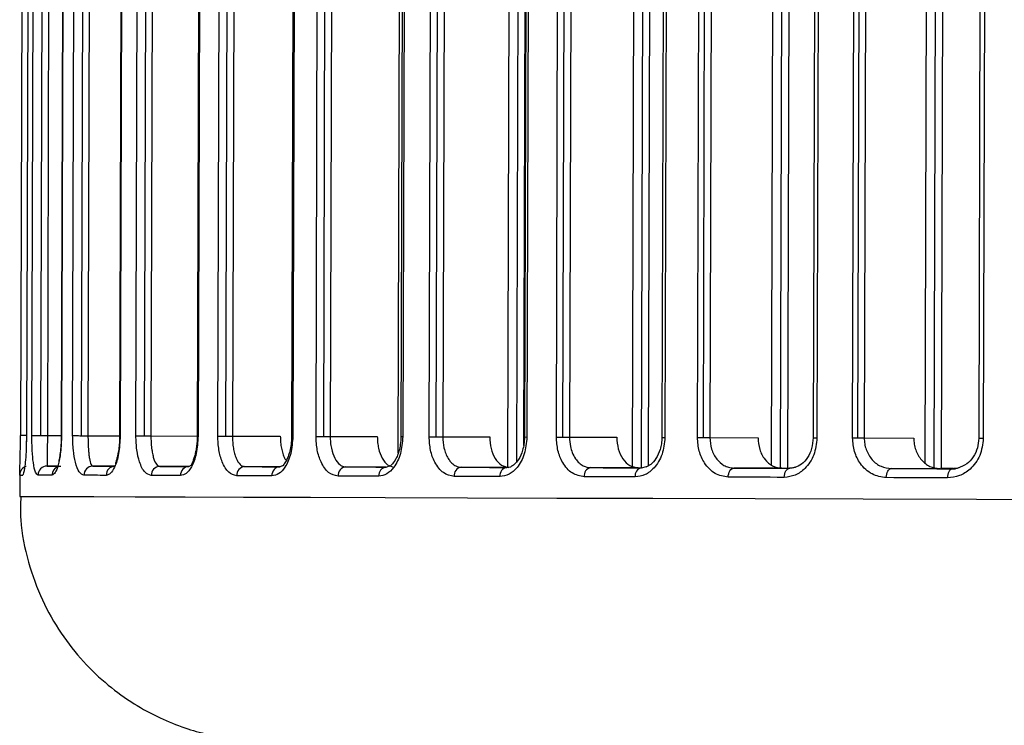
# Model space of a CAD drawing. Header units: millimetres. Extents: x -262 to 35, y 69 to 330.
# Tile 2 of 25: x -258 to -226, y 113 to 136. Entities that reach past the tile are written whole.
import ezdxf

# ---------------------------------------------------------------- set-up
doc = ezdxf.new("R2010")
doc.units = ezdxf.units.MM

msp = doc.modelspace()

# ---------------------------------------------------------------- linework, layer by layer
at = {"color": 7, "linetype": 'Continuous', "lineweight": 25}
for p, q in [((-241.858, 120.988), (-241.75, 158.446)), ((-241.564, 121.178), (-241.458, 158.259)), ((-237.475, 120.971), (-237.368, 158.067)), ((-245.458, 121.447), (-245.353, 158.053)), ((-237.768, 121.024), (-237.662, 158.024)), ((-237.144, 158.003), (-237.25, 121.034)), ((-248.156, 122.002), (-248.054, 157.517)), ((-247.903, 122.001), (-247.8, 157.517)), ((-247.588, 157.516), (-247.69, 122.001)), ((-245.267, 157.509), (-245.369, 121.994)), ((-245.206, 157.509), (-245.308, 121.994)), ((-244.442, 121.991), (-244.34, 157.466)), ((-244.207, 121.99), (-244.105, 157.465)), ((-243.893, 157.465), (-243.995, 121.99)), ((-241.235, 157.731), (-241.339, 121.707)), ((-241.21, 157.457), (-241.312, 121.982)), ((-241.13, 157.456), (-241.233, 121.981)), ((-251.38, 122.012), (-251.278, 157.245)), ((-251.111, 122.011), (-251.01, 157.245)), ((-250.797, 157.244), (-250.899, 122.01)), ((-248.857, 157.238), (-248.959, 122.004)), ((-248.814, 157.238), (-248.916, 122.004)), ((-233.203, 121.064), (-233.098, 157.244)), ((-232.91, 120.968), (-232.805, 157.353)), ((-232.577, 157.352), (-232.682, 120.957)), ((-240.265, 121.979), (-240.164, 157.075)), ((-240.049, 121.978), (-239.948, 157.075)), ((-239.736, 157.074), (-239.837, 121.977)), ((-236.702, 157.065), (-236.803, 121.968)), ((-236.6, 157.065), (-236.701, 121.968)), ((-254.068, 122.02), (-253.968, 156.763)), ((-253.787, 122.019), (-253.687, 156.762)), ((-253.474, 156.761), (-253.574, 122.018)), ((-251.954, 156.756), (-252.054, 122.014)), ((-251.926, 156.756), (-252.026, 122.014)), ((-256.145, 122.026), (-256.047, 156.21)), ((-255.854, 122.025), (-255.755, 156.21)), ((-255.543, 156.209), (-255.642, 122.025)), ((-254.504, 156.206), (-254.602, 122.021)), ((-254.488, 156.206), (-254.586, 122.021)), ((-235.632, 121.965), (-235.533, 156.361)), ((-235.439, 121.964), (-235.34, 156.36)), ((-235.128, 156.36), (-235.227, 121.964)), ((-231.739, 156.35), (-231.838, 121.954)), ((-231.613, 156.349), (-231.712, 121.954)), ((-228.158, 121.137), (-228.057, 156.212)), ((-227.865, 120.986), (-227.763, 156.358)), ((-227.531, 156.395), (-227.633, 120.942)), ((-257.484, 122.03), (-257.387, 155.728)), ((-257.186, 122.03), (-257.089, 155.727)), ((-256.877, 155.727), (-256.974, 122.029)), ((-256.422, 155.725), (-256.519, 122.027)), ((-256.416, 155.725), (-256.513, 122.027)), ((-257.761, 155.464), (-257.858, 122.032)), ((-257.566, 155.463), (-257.663, 122.031)), ((-257.565, 155.463), (-257.662, 122.031)), ((-230.54, 121.95), (-230.444, 155.403)), ((-230.371, 121.95), (-230.275, 155.403)), ((-230.063, 155.402), (-230.159, 121.949)), ((-226.305, 155.391), (-226.401, 121.938)), ((-226.153, 155.391), (-226.249, 121.938)), ((-257.858, 122.032), (-257.857, 122.032)), ((-257.662, 122.031), (-257.663, 122.031)), ((-256.974, 122.029), (-256.519, 122.028)), ((-255.642, 122.025), (-254.602, 122.022)), ((-254.602, 122.021), (-254.586, 122.021)), ((-253.574, 122.018), (-252.054, 122.014)), ((-252.054, 122.014), (-252.026, 122.014)), ((-250.899, 122.01), (-249.327, 122.006)), ((-248.959, 122.004), (-248.916, 122.004)), ((-247.69, 122.001), (-246.143, 121.996)), ((-245.369, 121.994), (-245.308, 121.994)), ((-243.995, 121.99), (-242.453, 121.985)), ((-241.312, 121.982), (-241.233, 121.981)), ((-239.837, 121.977), (-238.284, 121.973)), ((-235.227, 121.964), (-233.646, 121.959)), ((-230.159, 121.949), (-228.532, 121.944)), ((-256.634, 121.028), (-256.983, 121.029)), ((-254.755, 121.022), (-255.485, 121.024)), ((-252.329, 121.015), (-253.284, 121.017)), ((-252.329, 121.014), (-252.256, 121.053)), ((-249.342, 121.006), (-250.494, 121.009)), ((-249.342, 121.006), (-249.253, 121.043)), ((-245.851, 120.995), (-247.182, 120.999)), ((-245.851, 120.995), (-245.739, 121.034)), ((-241.826, 120.983), (-243.389, 120.988)), ((-241.89, 120.983), (-241.761, 121.003)), ((-237.582, 120.971), (-239.138, 120.975)), ((-237.582, 120.971), (-237.475, 120.971)), ((-237.473, 120.97), (-237.307, 121.014)), ((-232.869, 120.957), (-234.434, 120.962)), ((-232.869, 120.957), (-232.682, 120.957)), ((-232.603, 120.956), (-232.41, 121.001)), ((-227.678, 120.942), (-229.27, 120.946)), ((-227.266, 120.941), (-227.073, 120.966)), ((-257.881, 120.767), (-257.883, 120.032)), ((-257.88, 120.732), (-257.88, 120.767)), ((-257.88, 120.732), (-257.785, 120.732))]:
    msp.add_line(p, q, dxfattribs=at)
at = {"color": 7, "linetype": 'Continuous', "lineweight": 25, "flags": 128}
for points in [[(-257.666, 122.031), (-257.674, 122.031), (-257.727, 122.032), (-257.772, 122.032), (-257.81, 122.032), (-257.837, 122.032), (-257.853, 122.032), (-257.858, 122.032)], [(-257.484, 122.03), (-257.473, 122.03), (-257.453, 122.03), (-257.423, 122.03), (-257.386, 122.03), (-257.342, 122.03), (-257.293, 122.03), (-257.241, 122.03), (-257.186, 122.03)], [(-257.186, 122.03), (-257.157, 122.029), (-257.128, 122.029), (-257.099, 122.029), (-257.071, 122.029), (-257.045, 122.029), (-257.019, 122.029), (-256.996, 122.029), (-256.974, 122.029)], [(-256.519, 122.027), (-256.518, 122.027), (-256.513, 122.027)], [(-256.145, 122.026), (-256.13, 122.026), (-256.106, 122.026), (-256.076, 122.026), (-256.039, 122.026), (-255.998, 122.026), (-255.952, 122.026), (-255.904, 122.025), (-255.854, 122.025)], [(-255.854, 122.025), (-255.824, 122.025), (-255.795, 122.025), (-255.767, 122.025), (-255.739, 122.025), (-255.712, 122.025), (-255.687, 122.025), (-255.663, 122.025), (-255.642, 122.025)], [(-254.068, 122.02), (-254.049, 122.02), (-254.024, 122.02), (-253.994, 122.019), (-253.958, 122.019), (-253.919, 122.019), (-253.877, 122.019), (-253.832, 122.019), (-253.787, 122.019)], [(-253.787, 122.019), (-253.757, 122.019), (-253.728, 122.019), (-253.7, 122.019), (-253.672, 122.019), (-253.645, 122.018), (-253.62, 122.018), (-253.596, 122.018), (-253.574, 122.018)], [(-251.38, 122.012), (-251.359, 122.012), (-251.333, 122.011), (-251.303, 122.011), (-251.269, 122.011), (-251.232, 122.011), (-251.193, 122.011), (-251.153, 122.011), (-251.111, 122.011)], [(-251.111, 122.011), (-251.082, 122.011), (-251.052, 122.011), (-251.024, 122.011), (-250.996, 122.01), (-250.97, 122.01), (-250.944, 122.01), (-250.921, 122.01), (-250.899, 122.01)], [(-248.156, 122.002), (-248.134, 122.002), (-248.108, 122.002), (-248.079, 122.002), (-248.047, 122.002), (-248.013, 122.002), (-247.977, 122.001), (-247.94, 122.001), (-247.903, 122.001)], [(-247.903, 122.001), (-247.873, 122.001), (-247.844, 122.001), (-247.816, 122.001), (-247.788, 122.001), (-247.761, 122.001), (-247.736, 122.001), (-247.712, 122.001), (-247.69, 122.001)], [(-244.442, 121.991), (-244.42, 121.991), (-244.395, 121.991), (-244.367, 121.991), (-244.338, 121.991), (-244.307, 121.991), (-244.274, 121.99), (-244.241, 121.99), (-244.207, 121.99)], [(-244.207, 121.99), (-244.178, 121.99), (-244.149, 121.99), (-244.12, 121.99), (-244.092, 121.99), (-244.066, 121.99), (-244.04, 121.99), (-244.017, 121.99), (-243.995, 121.99)], [(-240.265, 121.979), (-240.243, 121.979), (-240.219, 121.979), (-240.193, 121.978), (-240.166, 121.978), (-240.138, 121.978), (-240.109, 121.978), (-240.079, 121.978), (-240.049, 121.978)], [(-240.049, 121.978), (-240.02, 121.978), (-239.991, 121.978), (-239.962, 121.978), (-239.935, 121.978), (-239.908, 121.978), (-239.883, 121.978), (-239.859, 121.977), (-239.837, 121.977)], [(-236.803, 121.968), (-236.803, 121.968), (-236.794, 121.968), (-236.774, 121.968), (-236.743, 121.968), (-236.701, 121.968)], [(-235.632, 121.965), (-235.612, 121.965), (-235.589, 121.965), (-235.566, 121.965), (-235.542, 121.965), (-235.517, 121.965), (-235.491, 121.965), (-235.465, 121.965), (-235.439, 121.964)], [(-235.439, 121.964), (-235.41, 121.964), (-235.381, 121.964), (-235.352, 121.964), (-235.324, 121.964), (-235.298, 121.964), (-235.272, 121.964), (-235.249, 121.964), (-235.227, 121.964)], [(-231.838, 121.954), (-231.837, 121.954), (-231.824, 121.954), (-231.799, 121.954), (-231.761, 121.954), (-231.712, 121.954)], [(-230.54, 121.95), (-230.521, 121.95), (-230.501, 121.95), (-230.481, 121.95), (-230.46, 121.95), (-230.438, 121.95), (-230.416, 121.95), (-230.394, 121.95), (-230.371, 121.95)], [(-230.371, 121.95), (-230.342, 121.95), (-230.313, 121.95), (-230.284, 121.949), (-230.256, 121.949), (-230.23, 121.949), (-230.205, 121.949), (-230.181, 121.949), (-230.159, 121.949)], [(-226.401, 121.938), (-226.398, 121.938), (-226.381, 121.938), (-226.35, 121.938), (-226.305, 121.938), (-226.249, 121.938)], [(-256.983, 121.029), (-256.933, 121.029), (-256.881, 121.029), (-256.827, 121.028), (-256.771, 121.028), (-256.713, 121.028), (-256.653, 121.028), (-256.592, 121.028), (-256.528, 121.027)], [(-255.485, 121.024), (-255.4, 121.024), (-255.313, 121.024), (-255.224, 121.023), (-255.134, 121.023), (-255.042, 121.023), (-254.948, 121.022), (-254.853, 121.022), (-254.756, 121.022)], [(-253.284, 121.017), (-253.17, 121.017), (-253.054, 121.017), (-252.937, 121.016), (-252.818, 121.016), (-252.698, 121.016), (-252.577, 121.015), (-252.454, 121.015), (-252.329, 121.014)], [(-250.494, 121.009), (-250.354, 121.009), (-250.213, 121.008), (-250.071, 121.008), (-249.928, 121.007), (-249.783, 121.007), (-249.638, 121.006), (-249.491, 121.006), (-249.342, 121.006)], [(-247.182, 120.999), (-247.019, 120.999), (-246.856, 120.998), (-246.691, 120.998), (-246.526, 120.997), (-246.359, 120.997), (-246.191, 120.996), (-246.022, 120.996), (-245.851, 120.995)], [(-243.389, 120.988), (-243.205, 120.987), (-243.02, 120.987), (-242.835, 120.986), (-242.648, 120.986), (-242.46, 120.985), (-242.271, 120.985), (-242.081, 120.984), (-241.89, 120.983)], [(-239.138, 120.975), (-238.933, 120.975), (-238.727, 120.974), (-238.521, 120.974), (-238.313, 120.973), (-238.104, 120.972), (-237.895, 120.972), (-237.684, 120.971), (-237.473, 120.97)], [(-234.623, 120.662), (-234.62, 120.721), (-234.609, 120.777), (-234.591, 120.829), (-234.568, 120.874), (-234.539, 120.911), (-234.506, 120.939), (-234.471, 120.956), (-234.434, 120.962)], [(-234.434, 120.962), (-234.208, 120.961), (-233.981, 120.96), (-233.754, 120.96), (-233.525, 120.959), (-233.296, 120.958), (-233.066, 120.958), (-232.835, 120.957), (-232.603, 120.956)], [(-232.783, 120.657), (-232.78, 120.715), (-232.769, 120.771), (-232.753, 120.823), (-232.73, 120.869), (-232.703, 120.906), (-232.672, 120.934), (-232.638, 120.951), (-232.603, 120.956)], [(-229.434, 120.647), (-229.431, 120.705), (-229.421, 120.762), (-229.406, 120.814), (-229.386, 120.859), (-229.361, 120.896), (-229.332, 120.924), (-229.302, 120.941), (-229.27, 120.946)], [(-229.27, 120.946), (-229.022, 120.946), (-228.773, 120.945), (-228.524, 120.944), (-228.274, 120.944), (-228.023, 120.943), (-227.771, 120.942), (-227.519, 120.941), (-227.266, 120.941)], [(-227.678, 120.942), (-227.428, 120.941), (-227.178, 120.941), (-227.165, 120.94)], [(-227.237, 120.947), (-227.49, 120.948), (-227.655, 120.948)], [(-227.223, 120.947), (-227.4, 120.947), (-227.65, 120.948)], [(-227.42, 120.641), (-227.417, 120.7), (-227.408, 120.756), (-227.394, 120.808), (-227.375, 120.853), (-227.351, 120.89), (-227.325, 120.918), (-227.296, 120.935), (-227.266, 120.941)], [(-256.823, 120.728), (-256.888, 120.728), (-256.95, 120.729), (-257.01, 120.729), (-257.068, 120.729), (-257.124, 120.729), (-257.179, 120.729), (-257.231, 120.73), (-257.281, 120.73)], [(-255.043, 120.723), (-255.14, 120.723), (-255.236, 120.723), (-255.33, 120.724), (-255.423, 120.724), (-255.514, 120.724), (-255.603, 120.724), (-255.69, 120.725), (-255.776, 120.725)], [(-252.605, 120.715), (-252.73, 120.716), (-252.853, 120.716), (-252.975, 120.716), (-253.096, 120.717), (-253.215, 120.717), (-253.333, 120.717), (-253.449, 120.718), (-253.564, 120.718)], [(-249.603, 120.706), (-249.752, 120.707), (-249.9, 120.707), (-250.047, 120.708), (-250.192, 120.708), (-250.336, 120.708), (-250.479, 120.709), (-250.62, 120.709), (-250.76, 120.71)], [(-246.096, 120.696), (-246.267, 120.696), (-246.437, 120.697), (-246.605, 120.697), (-246.773, 120.698), (-246.94, 120.698), (-247.105, 120.699), (-247.269, 120.699), (-247.432, 120.7)], [(-242.115, 120.684), (-242.307, 120.685), (-242.498, 120.685), (-242.688, 120.686), (-242.876, 120.686), (-243.064, 120.687), (-243.251, 120.687), (-243.437, 120.688), (-243.622, 120.689)], [(-237.677, 120.671), (-237.889, 120.672), (-238.101, 120.672), (-238.311, 120.673), (-238.521, 120.674), (-238.729, 120.674), (-238.937, 120.675), (-239.144, 120.675), (-239.35, 120.676)], [(-232.783, 120.657), (-233.016, 120.657), (-233.248, 120.658), (-233.48, 120.659), (-233.71, 120.659), (-233.94, 120.66), (-234.168, 120.661), (-234.396, 120.661), (-234.623, 120.662)], [(-227.42, 120.641), (-227.675, 120.642), (-227.928, 120.643), (-228.181, 120.643), (-228.433, 120.644), (-228.685, 120.645), (-228.935, 120.645), (-229.185, 120.646), (-229.434, 120.647)], [(-257.883, 120.032), (-257.731, 120.031), (-257.274, 120.03), (-256.512, 120.027), (-255.452, 120.024), (-254.097, 120.02), (-252.454, 120.015), (-250.531, 120.009), (-248.338, 120.003), (-245.885, 119.995), (-243.185, 119.987), (-240.25, 119.979), (-237.096, 119.969), (-233.737, 119.959), (-230.19, 119.949), (-226.472, 119.938), (-222.602, 119.927), (-218.599, 119.915), (-214.481, 119.903), (-210.27, 119.891), (-205.986, 119.879)]]:
    msp.add_lwpolyline(points, dxfattribs=at)
at = {"color": 7, "linetype": 'Continuous', "lineweight": 25}
for centre, radius, start, end in [((-257.58, 120.731), 0.3, 106.5783, 179.8352), ((-256.983, 120.73), 0.299, 90.1133, 180.11), ((-256.523, 120.729), 0.3, 114.154, 180.0794), ((-255.481, 120.729), 0.295, 90.8344, 180.7995), ((-254.75, 120.729), 0.293, 91.1982, 181.1348), ((-253.274, 120.727), 0.29, 91.9586, 181.8101), ((-252.317, 120.727), 0.288, 92.4715, 182.2469), ((-250.476, 120.725), 0.284, 93.5031, 183.0826), ((-249.322, 120.724), 0.282, 94.182, 183.603), ((-247.155, 120.722), 0.278, 95.5261, 184.5696), ((-245.821, 120.721), 0.276, 96.4017, 185.1566), ((-243.351, 120.718), 0.273, 98.1253, 186.2217), ((-241.846, 120.716), 0.271, 99.2447, 186.8538), ((-239.085, 120.713), 0.268, 101.4474, 187.9725), ((-237.414, 120.711), 0.266, 102.8798, 188.6177)]:
    msp.add_arc(centre, radius, start, end, dxfattribs=at)
for points, knots in [([(-257.88, 120.767), (-257.88, 120.776), (-257.881, 120.803), (-257.874, 121.012), (-257.865, 121.347), (-257.859, 121.717), (-257.858, 121.927), (-257.857, 122.032)], [0, 0, 0, 0, 0.149948, 0.432834, 0.715422, 0.857484, 1, 1, 1, 1]), ([(-257.662, 122.031), (-257.664, 121.882), (-257.668, 121.583), (-257.692, 121.22), (-257.733, 120.834), (-257.764, 120.774), (-257.785, 120.732)], [0, 0, 0, 0, 0.186817, 0.374387, 0.561744, 1, 1, 1, 1]), ([(-257.662, 122.031), (-257.663, 121.914), (-257.665, 121.742), (-257.671, 121.603), (-257.673, 121.558)], [0, 0, 0, 0, 0.678829, 1, 1, 1, 1]), ([(-257.281, 120.73), (-257.31, 120.749), (-257.369, 120.788), (-257.434, 121.087), (-257.477, 121.517), (-257.482, 121.86), (-257.484, 122.03)], [0, 0, 0, 0, 0.279652, 0.559496, 0.779961, 1, 1, 1, 1]), ([(-256.974, 122.029), (-256.974, 121.952), (-256.975, 121.792), (-256.978, 121.582), (-256.981, 121.403), (-256.984, 121.217), (-256.986, 121.062), (-256.984, 121.04), (-256.983, 121.029)], [0, 0, 0, 0, 0.120796, 0.250603, 0.367633, 0.50119, 0.750676, 1, 1, 1, 1]), ([(-256.513, 122.027), (-256.514, 121.934), (-256.518, 121.745), (-256.542, 121.483), (-256.576, 121.25), (-256.633, 120.996), (-256.718, 120.775), (-256.788, 120.744), (-256.823, 120.728)], [0, 0, 0, 0, 0.124007, 0.250357, 0.373321, 0.500937, 0.75085, 1, 1, 1, 1]), ([(-256.519, 122.027), (-256.521, 121.922), (-256.526, 121.72), (-256.553, 121.461), (-256.578, 121.281), (-256.605, 121.169), (-256.603, 121.147), (-256.602, 121.143)], [0, 0, 0, 0, 0.271338, 0.519744, 0.746064, 0.951059, 1, 1, 1, 1]), ([(-255.776, 120.725), (-255.828, 120.746), (-255.933, 120.788), (-256.053, 121.103), (-256.132, 121.536), (-256.141, 121.863), (-256.145, 122.026)], [0, 0, 0, 0, 0.279096, 0.558722, 0.779537, 1, 1, 1, 1]), ([(-255.642, 122.025), (-255.641, 121.952), (-255.64, 121.802), (-255.63, 121.599), (-255.615, 121.419), (-255.588, 121.227), (-255.546, 121.06), (-255.505, 121.036), (-255.485, 121.024)], [0, 0, 0, 0, 0.1228731, 0.2516746, 0.3703702, 0.5022773, 0.7513612, 1, 1, 1, 1]), ([(-254.586, 122.021), (-254.597, 121.818), (-254.619, 121.412), (-254.752, 120.994), (-254.899, 120.762), (-254.995, 120.736), (-255.043, 120.723)], [0, 0, 0, 0, 0.27893, 0.558352, 0.779136, 1, 1, 1, 1]), ([(-254.602, 122.021), (-254.604, 121.942), (-254.608, 121.785), (-254.632, 121.571), (-254.665, 121.391), (-254.706, 121.213), (-254.747, 121.119), (-254.738, 121.098), (-254.738, 121.097)], [0, 0, 0, 0, 0.180258, 0.354583, 0.522401, 0.684469, 0.990524, 1, 1, 1, 1]), ([(-253.564, 120.718), (-253.637, 120.741), (-253.782, 120.785), (-253.947, 121.114), (-254.05, 121.546), (-254.062, 121.862), (-254.068, 122.02)], [0, 0, 0, 0, 0.28011, 0.559487, 0.779519, 1, 1, 1, 1]), ([(-253.574, 122.018), (-253.574, 121.949), (-253.572, 121.807), (-253.553, 121.61), (-253.525, 121.432), (-253.475, 121.233), (-253.415, 121.106), (-253.345, 121.031), (-253.308, 121.022), (-253.284, 121.017)], [0, 0, 0, 0, 0.123244, 0.250584, 0.370278, 0.500599, 0.749753, 0.843328, 1, 1, 1, 1]), ([(-252.026, 122.014), (-252.038, 121.816), (-252.064, 121.42), (-252.227, 120.998), (-252.416, 120.757), (-252.542, 120.729), (-252.605, 120.715)], [0, 0, 0, 0, 0.279229, 0.558458, 0.778869, 1, 1, 1, 1]), ([(-252.054, 122.014), (-252.055, 121.953), (-252.058, 121.831), (-252.078, 121.653), (-252.108, 121.486), (-252.159, 121.289), (-252.231, 121.109), (-252.252, 121.058), (-252.263, 121.032)], [0, 0, 0, 0, 0.112893, 0.229825, 0.350029, 0.473573, 0.728665, 1, 1, 1, 1]), ([(-250.76, 120.71), (-250.851, 120.733), (-251.031, 120.78), (-251.234, 121.117), (-251.358, 121.548), (-251.373, 121.857), (-251.38, 122.012)], [0, 0, 0, 0, 0.27987, 0.559112, 0.779224, 1, 1, 1, 1]), ([(-250.899, 122.01), (-250.898, 121.943), (-250.895, 121.806), (-250.87, 121.613), (-250.832, 121.436), (-250.764, 121.235), (-250.679, 121.103), (-250.581, 121.023), (-250.527, 121.015), (-250.494, 121.009)], [0, 0, 0, 0, 0.123794, 0.250691, 0.3712, 0.500655, 0.749745, 0.840033, 1, 1, 1, 1]), ([(-248.916, 122.004), (-248.93, 121.81), (-248.959, 121.421), (-249.149, 120.997), (-249.374, 120.749), (-249.527, 120.721), (-249.603, 120.706)], [0, 0, 0, 0, 0.27943, 0.558627, 0.778833, 1, 1, 1, 1]), ([(-249.327, 122.006), (-249.326, 121.939), (-249.322, 121.804), (-249.294, 121.611), (-249.25, 121.438), (-249.198, 121.291), (-249.151, 121.233), (-249.131, 121.209)], [0, 0, 0, 0, 0.209696, 0.420468, 0.629372, 0.84058, 1, 1, 1, 1]), ([(-248.959, 122.004), (-248.962, 121.914), (-248.969, 121.741), (-249.014, 121.516), (-249.069, 121.34), (-249.14, 121.18), (-249.22, 121.071), (-249.243, 121.038), (-249.254, 121.024)], [0, 0, 0, 0, 0.176111, 0.336573, 0.481739, 0.61182, 0.830495, 1, 1, 1, 1]), ([(-247.432, 120.7), (-247.539, 120.724), (-247.752, 120.772), (-247.988, 121.115), (-248.131, 121.545), (-248.148, 121.85), (-248.156, 122.002)], [0, 0, 0, 0, 0.279726, 0.559111, 0.779049, 1, 1, 1, 1]), ([(-247.69, 122.001), (-247.689, 121.935), (-247.685, 121.801), (-247.645, 121.546), (-247.551, 121.267), (-247.431, 121.114), (-247.351, 121.054), (-247.288, 121.014), (-247.228, 121.006), (-247.182, 120.999)], [0, 0, 0, 0, 0.124254, 0.251126, 0.500161, 0.749472, 0.776993, 0.827991, 1, 1, 1, 1]), ([(-246.143, 121.996), (-246.141, 121.93), (-246.138, 121.798), (-246.094, 121.544), (-245.993, 121.268), (-245.81, 121.04), (-245.666, 121.01), (-245.593, 120.995)], [0, 0, 0, 0, 0.125299, 0.250891, 0.500301, 0.749698, 1, 1, 1, 1]), ([(-245.308, 121.994), (-245.324, 121.801), (-245.356, 121.417), (-245.571, 120.991), (-245.829, 120.74), (-246.007, 120.711), (-246.096, 120.696)], [0, 0, 0, 0, 0.279489, 0.55877, 0.778869, 1, 1, 1, 1]), ([(-245.369, 121.994), (-245.373, 121.906), (-245.38, 121.74), (-245.428, 121.52), (-245.49, 121.347), (-245.573, 121.186), (-245.671, 121.068), (-245.721, 121.03), (-245.742, 121.014)], [0, 0, 0, 0, 0.1757653, 0.3359892, 0.4807907, 0.6114155, 0.830512, 1, 1, 1, 1]), ([(-243.622, 120.689), (-243.743, 120.713), (-243.986, 120.762), (-244.254, 121.109), (-244.415, 121.538), (-244.433, 121.84), (-244.442, 121.991)], [0, 0, 0, 0, 0.279638, 0.558979, 0.778971, 1, 1, 1, 1]), ([(-243.995, 121.99), (-243.987, 121.864), (-243.976, 121.67), (-243.901, 121.436), (-243.837, 121.304), (-243.768, 121.2), (-243.687, 121.107), (-243.558, 121.011), (-243.45, 120.996), (-243.389, 120.988)], [0, 0, 0, 0, 0.23842, 0.366348, 0.499828, 0.561292, 0.665224, 0.811513, 1, 1, 1, 1]), ([(-242.453, 121.985), (-242.444, 121.854), (-242.426, 121.591), (-242.282, 121.26), (-242.075, 121.03), (-241.909, 120.999), (-241.826, 120.983)], [0, 0, 0, 0, 0.2500223, 0.4998405, 0.7491747, 1, 1, 1, 1]), ([(-241.233, 121.981), (-241.25, 121.79), (-241.285, 121.408), (-241.524, 120.982), (-241.814, 120.728), (-242.014, 120.699), (-242.115, 120.684)], [0, 0, 0, 0, 0.279545, 0.558845, 0.778901, 1, 1, 1, 1]), ([(-241.312, 121.982), (-241.316, 121.903), (-241.323, 121.751), (-241.383, 121.488), (-241.494, 121.242), (-241.643, 121.07), (-241.724, 121.024), (-241.761, 121.003)], [0, 0, 0, 0, 0.162249, 0.313405, 0.581426, 0.809, 1, 1, 1, 1]), ([(-239.35, 120.676), (-239.485, 120.701), (-239.756, 120.75), (-240.056, 121.098), (-240.234, 121.527), (-240.255, 121.828), (-240.265, 121.979)], [0, 0, 0, 0, 0.279609, 0.558932, 0.778947, 1, 1, 1, 1]), ([(-239.837, 121.977), (-239.831, 121.872), (-239.821, 121.695), (-239.744, 121.455), (-239.645, 121.269), (-239.52, 121.127), (-239.354, 121.007), (-239.222, 120.987), (-239.138, 120.975)], [0, 0, 0, 0, 0.200134, 0.337821, 0.500318, 0.643751, 0.774996, 1, 1, 1, 1]), ([(-236.701, 121.968), (-236.72, 121.777), (-236.759, 121.395), (-237.023, 120.969), (-237.344, 120.715), (-237.566, 120.686), (-237.677, 120.671)], [0, 0, 0, 0, 0.279541, 0.558846, 0.778904, 1, 1, 1, 1]), ([(-236.803, 121.968), (-236.806, 121.899), (-236.812, 121.762), (-236.869, 121.515), (-236.983, 121.266), (-237.156, 121.071), (-237.272, 121.016), (-237.327, 120.99)], [0, 0, 0, 0, 0.146575, 0.286891, 0.547291, 0.784243, 1, 1, 1, 1]), ([(-234.623, 120.662), (-234.772, 120.687), (-235.069, 120.736), (-235.4, 121.083), (-235.598, 121.512), (-235.621, 121.814), (-235.632, 121.965)], [0, 0, 0, 0, 0.279637, 0.558962, 0.778961, 1, 1, 1, 1]), ([(-235.227, 121.964), (-235.216, 121.834), (-235.193, 121.571), (-235.016, 121.246), (-234.805, 121.062), (-234.607, 120.976), (-234.493, 120.966), (-234.434, 120.962)], [0, 0, 0, 0, 0.2470789, 0.4994582, 0.7276987, 0.8584501, 1, 1, 1, 1]), ([(-233.646, 121.959), (-233.634, 121.828), (-233.612, 121.565), (-233.433, 121.234), (-233.176, 121.004), (-232.971, 120.973), (-232.869, 120.957)], [0, 0, 0, 0, 0.250029, 0.499844, 0.749164, 1, 1, 1, 1]), ([(-231.712, 121.954), (-231.733, 121.761), (-231.776, 121.377), (-232.067, 120.952), (-232.419, 120.701), (-232.662, 120.671), (-232.783, 120.657)], [0, 0, 0, 0, 0.279538, 0.558771, 0.778875, 1, 1, 1, 1]), ([(-231.838, 121.954), (-231.848, 121.833), (-231.868, 121.594), (-232.013, 121.294), (-232.208, 121.072), (-232.362, 121.007), (-232.439, 120.975)], [0, 0, 0, 0, 0.253978, 0.505004, 0.753216, 1, 1, 1, 1]), ([(-229.434, 120.647), (-229.596, 120.671), (-229.919, 120.719), (-230.282, 121.063), (-230.502, 121.494), (-230.527, 121.798), (-230.54, 121.95)], [0, 0, 0, 0, 0.279723, 0.559074, 0.779023, 1, 1, 1, 1]), ([(-230.159, 121.949), (-230.156, 121.885), (-230.15, 121.755), (-230.098, 121.565), (-230.015, 121.387), (-229.865, 121.182), (-229.616, 120.99), (-229.385, 120.961), (-229.27, 120.946)], [0, 0, 0, 0, 0.121055, 0.244783, 0.371449, 0.501301, 0.750508, 1, 1, 1, 1]), ([(-228.532, 121.944), (-228.529, 121.878), (-228.523, 121.746), (-228.455, 121.493), (-228.296, 121.216), (-228.012, 120.987), (-227.789, 120.957), (-227.678, 120.942)], [0, 0, 0, 0, 0.12534, 0.250895, 0.500298, 0.749685, 1, 1, 1, 1]), ([(-226.249, 121.938), (-226.273, 121.743), (-226.321, 121.355), (-226.643, 120.931), (-227.025, 120.684), (-227.289, 120.655), (-227.42, 120.641)], [0, 0, 0, 0, 0.279406, 0.558635, 0.778847, 1, 1, 1, 1]), ([(-226.401, 121.938), (-226.41, 121.832), (-226.429, 121.611), (-226.571, 121.315), (-226.79, 121.07), (-226.984, 120.997), (-227.084, 120.959)], [0, 0, 0, 0, 0.223956, 0.464933, 0.723231, 1, 1, 1, 1]), ([(-232.413, 120.988), (-232.423, 120.984), (-232.486, 120.957), (-232.552, 120.957), (-232.609, 120.957)], [0, 0, 0, 0, 0.155508, 1, 1, 1, 1]), ([(-227.046, 120.972), (-227.05, 120.971), (-227.119, 120.942), (-227.194, 120.942), (-227.265, 120.942)], [0, 0, 0, 0, 0.053972, 1, 1, 1, 1]), ([(-257.848, 120.032), (-257.855, 119.775), (-257.876, 119.048), (-257.631, 117.893), (-257.179, 116.639), (-256.557, 115.542), (-255.821, 114.607), (-255.009, 113.835), (-254.16, 113.223), (-253.31, 112.76), (-252.494, 112.432), (-251.751, 112.219), (-251.107, 112.096), (-250.612, 112.039), (-250.308, 112.019), (-250.198, 112.015), (-250.19, 112.015)], [0, 0, 0, 0, 0.062583, 0.177441, 0.285463, 0.387566, 0.484117, 0.575135, 0.660366, 0.739287, 0.811079, 0.874587, 0.928289, 0.970325, 0.997928, 1, 1, 1, 1])]:
    msp.add_open_spline(points, degree=3, knots=knots, dxfattribs=at)
msp.add_open_spline([(-238.284, 121.973), (-238.274, 121.842), (-238.254, 121.58), (-238.092, 121.249), (-237.859, 121.017), (-237.674, 120.986), (-237.582, 120.971)], degree=3, dxfattribs=at)

doc.saveas('drawing.dxf')
